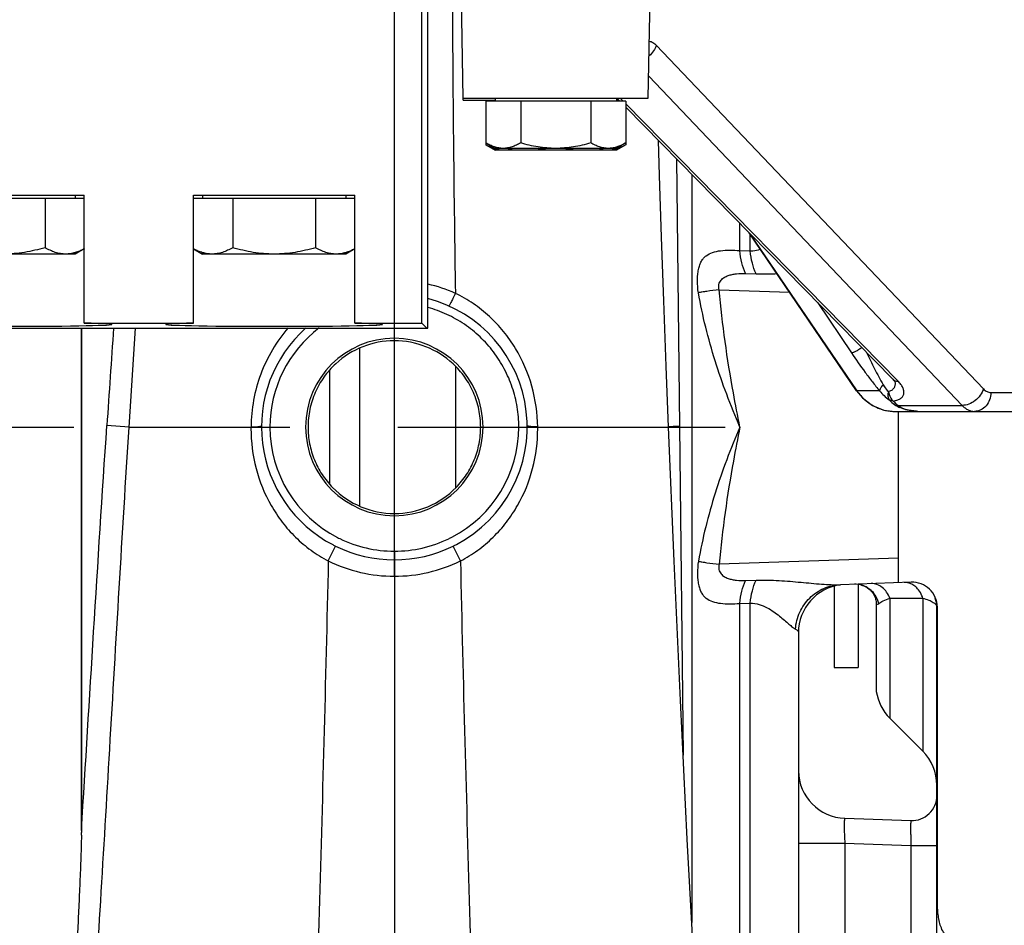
# Model space of a CAD drawing. Header units: inches. Extents: x 0 to 34, y 0 to 22.
# Tile 41 of 175: x 12.6 to 13.9, y 4.8 to 5.9. Entities that reach past the tile are written whole.
import ezdxf

# ---------------------------------------------------------------- set-up
doc = ezdxf.new("R2010")
doc.units = ezdxf.units.IN
doc.header["$LTSCALE"] = 1.87
doc.header["$MEASUREMENT"] = 0
doc.linetypes.add('CENTER', pattern=[0.6, 0.375, -0.075, 0.075, -0.075])
doc.layers.get('0').update_dxf_attribs({"linetype": 'CONTINUOUS'})
for name, color, linetype in [('3_ALL_AXES', 7, 'CONTINUOUS'), ('7_ALL_FEATURES', 7, 'CONTINUOUS'), ('94_3D_NOTES', 7, 'CONTINUOUS'), ('DEFAULT_1', 7, 'CENTER')]:
    doc.layers.add(name, color=color, linetype=linetype)
doc.styles.get("Standard").update_dxf_attribs({"font": 'txt', "width": 0.8})
doc.dimstyles.new('DIMSTYLE_2', dxfattribs={"dimtxt": 0.14, "dimasz": 0.156, "dimexe": 0.125, "dimexo": 0.0625, "dimgap": 0.07, "dimtad": 0, "dimtih": 1, "dimtoh": 1, "dimlfac": 4, "dimzin": 4, "dimdsep": 46, "dimtxsty": 'Standard', "dimblk": '_FILLED', "dimblk1": '_FILLED', "dimblk2": '_FILLED', "dimcen": 0.09, "dimadec": 0, "dimazin": 0, "dimtp": 0.001, "dimtm": 0.001, "dimtfac": 1, "dimtofl": 0, "dimtmove": 0, "dimatfit": 3, "dimldrblk": '_FILLED', "dimfxl": 0, "dimtolj": 1, "dimtzin": 4, "dimarcsym": 0})
doc.dimstyles.get("Standard").update_dxf_attribs({"dimtxt": 0.14, "dimasz": 0.156, "dimexe": 0.125, "dimexo": 0.0625, "dimgap": 0.09, "dimtad": 0, "dimtih": 1, "dimtoh": 1, "dimdec": 3, "dimzin": 4, "dimdsep": 46, "dimtxsty": 'Standard', "dimblk": '_FILLED', "dimblk1": '_FILLED', "dimblk2": '_FILLED', "dimcen": 0.09, "dimadec": 0, "dimazin": 0, "dimtol": 1, "dimtp": 0.001, "dimtm": 0.001, "dimtfac": 1, "dimtdec": 3, "dimtofl": 0, "dimtmove": 0, "dimatfit": 3, "dimldrblk": '_FILLED', "dimfxl": 0, "dimtolj": 1, "dimtzin": 4, "dimarcsym": 0})

# ---------------------------------------------------------------- blocks, each defined once
blk = doc.blocks.new('_FILLED')
at = {"color": 0, "linetype": 'ByBlock'}
blk.add_solid([(0, 0), (-1, 0.2003), (-1, -0.2003)], dxfattribs=at)
blk = doc.blocks.new('*D15')
at = {"color": 2, "linetype": 'Continuous'}
for p, q in [((14.0482, 6.4652), (14.0482, 3.8113)), ((12.3475, 4.2467), (12.3475, 3.8113)), ((13.1978, 3.9363), (11.2032, 3.9363)), ((12.3475, 3.9363), (13.1978, 3.9363)), ((14.0482, 3.9363), (13.1978, 3.9363))]:
    blk.add_line(p, q, dxfattribs=at)
at = {"color": 2, "linetype": 'Continuous', "xscale": 0.156, "yscale": 0.156, "zscale": 0.156, "rotation": 180}
blk.add_blockref('_FILLED', (12.3475, 3.9363), dxfattribs=at)
at = {"color": 2, "linetype": 'Continuous', "xscale": 0.156, "yscale": 0.156, "zscale": 0.156}
blk.add_blockref('_FILLED', (14.0482, 3.9363), dxfattribs=at)
at = {"color": 2, "linetype": 'Continuous', "insert": (10.7972, 4.0063), "char_height": 0.14, "width": 0.784, "attachment_point": 3, "line_spacing_factor": 0.9}
blk.add_mtext('6.80\\P[172,8]', dxfattribs=at)
blk = doc.blocks.new('*D37')
at = {"color": 2, "linetype": 'Continuous'}
for p, q in [((12.3475, 5.7486), (12.3475, 6.5794)), ((14.0482, 6.4652), (14.0482, 6.3294)), ((13.1978, 6.4544), (11.7897, 6.4544)), ((12.3475, 6.4544), (13.1978, 6.4544)), ((14.0482, 6.4544), (13.1978, 6.4544))]:
    blk.add_line(p, q, dxfattribs=at)
at = {"color": 2, "linetype": 'Continuous', "xscale": 0.156, "yscale": 0.156, "zscale": 0.156, "rotation": 180}
blk.add_blockref('_FILLED', (12.3475, 6.4544), dxfattribs=at)
at = {"color": 2, "linetype": 'Continuous', "xscale": 0.156, "yscale": 0.156, "zscale": 0.156}
blk.add_blockref('_FILLED', (14.0482, 6.4544), dxfattribs=at)
at = {"color": 2, "linetype": 'Continuous', "insert": (11.3837, 6.5244), "char_height": 0.14, "width": 0.784, "attachment_point": 3, "line_spacing_factor": 0.9}
blk.add_mtext('6.80\\P[172,8]', dxfattribs=at)

msp = doc.modelspace()

# ---------------------------------------------------------------- linework, layer by layer
at = {"color": 7, "linetype": 'Continuous'}
for p, q in [((13.496292, 5.751466), (13.500163, 5.403735)), ((13.515944, 5.731232), (13.515944, 4.759248)), ((13.578444, 5.632104), (13.578444, 5.667507)), ((13.591967, 5.631691), (13.591967, 5.653065)), ((13.578444, 5.632104), (13.591967, 5.631691)), ((13.585881, 5.602366), (13.599448, 5.601942)), ((13.551554, 5.58136), (13.642901, 5.57817)), ((12.723592, 5.531523), (12.723592, 4.876354)), ((12.785414, 5.402986), (12.793645, 5.531531)), ((13.129842, 5.518223), (13.129842, 5.531523)), ((13.784217, 5.200783), (13.784217, 5.423236)), ((12.785414, 5.402986), (12.756619, 5.40489)), ((12.785414, 5.402986), (12.943743, 5.402986)), ((12.94375, 5.402986), (12.943719, 5.40115)), ((12.957131, 5.404367), (12.95735, 5.404631)), ((13.302554, 5.404367), (13.302334, 5.404631)), ((13.315965, 5.40115), (13.315934, 5.402986)), ((13.315941, 5.402986), (13.4858, 5.402986)), ((13.500163, 5.403735), (13.504681, 4.976785)), ((13.129842, 5.241726), (13.129842, 5.287748)), ((13.044036, 5.22894), (13.053472, 5.248312)), ((13.12994, 5.241737), (13.129842, 5.230487)), ((13.215648, 5.22894), (13.206213, 5.248312)), ((13.129842, 5.230486), (13.129842, 5.209093)), ((13.784217, 5.232736), (13.551554, 5.224611)), ((13.129842, 5.209093), (13.129842, 4.328797)), ((13.585881, 5.203605), (13.599448, 5.204029)), ((13.800843, 5.201364), (13.709065, 5.198159)), ((13.773148, 5.180585), (13.773148, 5.02468)), ((13.815911, 5.180699), (13.815911, 4.981916)), ((13.578444, 5.173867), (13.591967, 5.17428)), ((13.578444, 4.465827), (13.578444, 5.173867)), ((13.591967, 4.472878), (13.591967, 5.17428)), ((13.75558, 5.173176), (13.75558, 5.059298)), ((13.834217, 4.720829), (13.834217, 5.168874)), ((13.834861, 4.792035), (13.834861, 5.168932)), ((13.654467, 5.135897), (13.654467, 4.685931)), ((13.773148, 5.02468), (13.815911, 4.981916)), ((13.654467, 4.957118), (13.654474, 4.956189)), ((13.714786, 4.894656), (13.800583, 4.89166)), ((13.654467, 4.862176), (13.714786, 4.862176)), ((13.714786, 4.862176), (13.714786, 4.725839)), ((13.714786, 4.862176), (13.800583, 4.85918)), ((13.800583, 4.85918), (13.834217, 4.85918)), ((13.800583, 4.85918), (13.800583, 4.728835))]:
    msp.add_line(p, q, dxfattribs=at)
for points in [[(13.4858, 5.402986), (13.48274, 5.482113), (13.479631, 5.567111), (13.476806, 5.649705), (13.474278, 5.729652), (13.472969, 5.775048)], [(13.51986, 4.687008), (13.510075, 4.867519), (13.501209, 5.047867), (13.493039, 5.228634), (13.4858, 5.402986)]]:
    msp.add_lwpolyline(points, dxfattribs=at)
for centre, radius, start, end in [((13.129198, 5.396297), 0.197237, 66.111084, 77.086197), ((13.129842, 5.402986), 0.1725, 297.903487, 75.450961), ((73.614663, 1.327244), 60.994497, 176.04752802, 176.16676435), ((13.129842, 5.402986), 0.1725, 131.715839, 242.386464), ((13.129546, 5.402986), 0.161249, 127.081447, 180.000006), ((13.129891, 5.402724), 0.112263, 90.024781, 132.757855), ((13.129793, 5.402724), 0.112263, 47.242148, 89.975216), ((13.129553, 5.402991), 0.161256, 180.001839, 242.816621), ((13.130139, 5.402985), 0.161247, 297.536939, 0.000225), ((13.5059, 4.898474), 0.505209, 91.901427, 92.357585), ((13.539003, 3.921716), 1.482528, 91.501232, 91.927533), ((13.129883, 5.402944), 0.112254, 224.452452, 269.978947), ((13.129801, 5.402944), 0.112254, 270.021051, 315.547551), ((13.129383, 5.40263), 0.160857, 242.811949, 244.000168), ((13.129619, 5.403191), 0.161465, 244.01205, 270.079107), ((13.13006, 5.403212), 0.161486, 269.922651, 295.844413), ((13.130275, 5.402692), 0.160925, 295.856051, 297.542225), ((13.130029, 5.403337), 0.172899, 242.385923, 243.718024), ((13.129842, 5.402986), 0.1725, 243.721144, 296.278852), ((13.129627, 5.403358), 0.17293, 296.287375, 297.907909), ((13.130274, 5.406364), 0.197271, 244.077685, 269.874582), ((13.12941, 5.406364), 0.197271, 270.125419, 295.922315), ((13.716967, 5.135897), 0.0625, 97.206067, 180), ((13.728188, 5.1684), 0.030408, 74.572109, 91.920267), ((13.728229, 5.168541), 0.030262, 71.581095, 74.576396), ((13.728128, 5.168272), 0.030549, 64.395877, 71.560751), ((13.727909, 5.167807), 0.031062, 59.482497, 64.401427), ((13.727791, 5.167607), 0.031294, 55.193005, 59.483338), ((13.727749, 5.167547), 0.031368, 51.450071, 55.193271), ((13.777352, 11.569733), 6.38915, 269.9622968, 270.3457865), ((13.801717, 5.168874), 0.0325, 0, 20.994235), ((13.817342, 5.068874), 0.0625, 188.813203, 225), ((13.771717, 4.937722), 0.0625, 0, 45), ((13.716967, 4.957118), 0.0625, 180.852091, 268), ((13.801717, 4.92414), 0.0325, 268, 360), ((12.215417, 4.880183), 0.508189, 359.179089, 359.568316)]:
    msp.add_arc(centre, radius, start, end, dxfattribs=at)
for centre, start_param, end_param in [((13.129889, 5.402986), 1.57120538, 4.71197993), ((13.129795, 5.402986), -1.57038727, 1.57038727)]:
    msp.add_ellipse(centre, major_axis=(0.115238, 0), ratio=0.99999992, start_param=start_param, end_param=end_param, dxfattribs=at)
for points, knots in [([(13.206074, 6.284813), (13.205433, 6.232111), (13.204719, 6.121851), (13.205096, 5.885784), (13.207149, 5.70243), (13.209072, 5.576637)], [0, 0, 0, 0, 0.22326785, 0.46706955, 1, 1, 1, 1]), ([(13.524663, 5.577362), (13.523744, 5.582602), (13.523124, 5.590497), (13.523568, 5.600665), (13.524544, 5.607484), (13.526153, 5.613396), (13.528394, 5.618354), (13.531253, 5.622398), (13.535854, 5.626689), (13.543288, 5.63033), (13.553704, 5.632371), (13.565607, 5.632913), (13.574019, 5.632484), (13.578444, 5.632104)], [0, 0, 0, 0, 0.16565629, 0.2449636, 0.31671338, 0.37974052, 0.43513839, 0.48530201, 0.53295523, 0.62972698, 0.73802462, 0.86170678, 1, 1, 1, 1]), ([(13.585881, 5.602366), (13.583837, 5.606781), (13.580576, 5.616577), (13.578937, 5.626738), (13.578444, 5.632104)], [0, 0, 0, 0, 0.4744798, 1, 1, 1, 1]), ([(13.591967, 5.631691), (13.593113, 5.63172), (13.597515, 5.632005), (13.601865, 5.632961), (13.604963, 5.633981)], [0, 0, 0, 0, 0.26004784, 1, 1, 1, 1]), ([(13.599448, 5.601942), (13.597395, 5.606356), (13.594117, 5.616154), (13.592466, 5.626321), (13.591967, 5.631691)], [0, 0, 0, 0, 0.47436464, 1, 1, 1, 1]), ([(13.551554, 5.58136), (13.551215, 5.582497), (13.550818, 5.584834), (13.551264, 5.589227), (13.553607, 5.593872), (13.558035, 5.597543), (13.563033, 5.59981), (13.568386, 5.601225), (13.576015, 5.602348), (13.581907, 5.60249), (13.585881, 5.602366)], [0, 0, 0, 0, 0.07560116, 0.14903319, 0.27851449, 0.39481141, 0.50910778, 0.62594326, 0.74661401, 1, 1, 1, 1]), ([(13.599448, 5.601942), (13.601743, 5.601871), (13.610768, 5.601694), (13.619799, 5.601923), (13.626522, 5.602262)], [0, 0, 0, 0, 0.25434079, 1, 1, 1, 1]), ([(13.209072, 5.576637), (13.208551, 5.575506), (13.207528, 5.573313), (13.206026, 5.570172), (13.204634, 5.567346), (13.203396, 5.564926), (13.202355, 5.562987), (13.201607, 5.5617), (13.201126, 5.56096), (13.200859, 5.56061), (13.200688, 5.560412), (13.200546, 5.56033), (13.200506, 5.560348)], [0, 0, 0, 0, 0.20217798, 0.3929303, 0.56534574, 0.71369505, 0.83408376, 0.92293009, 0.95479433, 0.97810592, 0.99288364, 1, 1, 1, 1]), ([(13.315941, 5.402986), (13.315734, 5.420823), (13.310642, 5.456619), (13.292771, 5.49813), (13.272162, 5.527433), (13.253733, 5.547045), (13.232671, 5.563784), (13.217123, 5.572762), (13.209072, 5.576637)], [0, 0, 0, 0, 0.24971411, 0.49955334, 0.6246646, 0.74978042, 0.87492922, 1, 1, 1, 1]), ([(13.551554, 5.58136), (13.546161, 5.580723), (13.538715, 5.57978), (13.529761, 5.578369), (13.526188, 5.577701), (13.524663, 5.577362)], [0, 0, 0, 0, 0.59910906, 0.82774247, 1, 1, 1, 1]), ([(13.578444, 5.402986), (13.566427, 5.431067), (13.544742, 5.488118), (13.529879, 5.547427), (13.524663, 5.577362)], [0, 0, 0, 0, 0.50129869, 1, 1, 1, 1]), ([(13.578444, 5.402986), (13.575468, 5.417697), (13.564121, 5.476758), (13.555539, 5.536401), (13.551554, 5.58136)], [0, 0, 0, 0, 0.24955533, 1, 1, 1, 1]), ([(13.291387, 5.402986), (13.291386, 5.411703), (13.289961, 5.429175), (13.283631, 5.454668), (13.273252, 5.478806), (13.259114, 5.500943), (13.241582, 5.520504), (13.221118, 5.536972), (13.198271, 5.549917), (13.181829, 5.555973), (13.173433, 5.558313)], [0, 0, 0, 0, 0.12499525, 0.25006625, 0.37505443, 0.50006084, 0.62505803, 0.75004847, 0.87502666, 1, 1, 1, 1]), ([(12.991941, 5.531699), (12.984277, 5.522887), (12.970557, 5.503786), (12.95547, 5.471959), (12.946144, 5.438018), (12.943878, 5.414648), (12.943743, 5.402986)], [0, 0, 0, 0, 0.2500388, 0.500164, 0.75030685, 1, 1, 1, 1]), ([(13.053675, 5.48515), (13.048042, 5.479941), (13.03782, 5.468312), (13.026408, 5.448124), (13.019357, 5.42604), (13.017756, 5.410651), (13.017745, 5.402986)], [0, 0, 0, 0, 0.24994074, 0.50014635, 0.75029084, 1, 1, 1, 1]), ([(13.241939, 5.402986), (13.241928, 5.410651), (13.240327, 5.42604), (13.233276, 5.448124), (13.221864, 5.468313), (13.211642, 5.479941), (13.206009, 5.48515)], [0, 0, 0, 0, 0.2497131, 0.49986195, 0.7500654, 1, 1, 1, 1]), ([(12.723592, 4.878762), (12.728907, 4.964747), (12.739502, 5.140149), (12.750638, 5.315517), (12.756619, 5.40489)], [0, 0, 0, 0, 0.49025823, 1, 1, 1, 1]), ([(12.736824, 4.603377), (12.740976, 4.664539), (12.748979, 4.791543), (12.764632, 5.058112), (12.776618, 5.263489), (12.785414, 5.402986)], [0, 0, 0, 0, 0.22957371, 0.47655895, 1, 1, 1, 1]), ([(12.94373, 5.40115), (12.943684, 5.383718), (12.948045, 5.348789), (12.964534, 5.308021), (12.983799, 5.279013), (13.0012, 5.259364), (13.021293, 5.242326), (13.03625, 5.233015), (13.044036, 5.22894)], [0, 0, 0, 0, 0.25009214, 0.49868009, 0.6232936, 0.74832794, 0.87392811, 1, 1, 1, 1]), ([(12.943743, 5.402986), (12.945391, 5.403031), (12.948392, 5.40315), (12.951925, 5.403402), (12.954232, 5.40367), (12.955507, 5.40387), (12.956443, 5.404084), (12.956951, 5.404259), (12.957131, 5.404367)], [0, 0, 0, 0, 0.36626576, 0.66717974, 0.78627734, 0.88215176, 0.9534599, 1, 1, 1, 1]), ([(13.017745, 5.402986), (13.017734, 5.395735), (13.019121, 5.381217), (13.025347, 5.360279), (13.035494, 5.340908), (13.044661, 5.329522), (13.049753, 5.324331)], [0, 0, 0, 0, 0.25013016, 0.49948725, 0.74910958, 1, 1, 1, 1]), ([(13.209931, 5.324331), (13.215023, 5.329522), (13.224189, 5.340907), (13.234336, 5.360276), (13.240563, 5.381214), (13.24195, 5.395734), (13.241939, 5.402986)], [0, 0, 0, 0, 0.25086601, 0.50047206, 0.7498295, 1, 1, 1, 1]), ([(13.215648, 5.22894), (13.223432, 5.233014), (13.238389, 5.242324), (13.258482, 5.259361), (13.275884, 5.279011), (13.295151, 5.308021), (13.311639, 5.348791), (13.316, 5.383719), (13.315954, 5.40115)], [0, 0, 0, 0, 0.12605246, 0.25165626, 0.37669731, 0.50131807, 0.74992528, 1, 1, 1, 1]), ([(13.315941, 5.402986), (13.314293, 5.403031), (13.311292, 5.40315), (13.307759, 5.403402), (13.305452, 5.40367), (13.304177, 5.40387), (13.303241, 5.404084), (13.302733, 5.404259), (13.302554, 5.404367)], [0, 0, 0, 0, 0.36626488, 0.66717854, 0.78627616, 0.8821508, 0.95345934, 1, 1, 1, 1]), ([(13.578444, 5.402986), (13.566427, 5.374904), (13.544742, 5.317854), (13.529879, 5.258544), (13.524663, 5.228609)], [0, 0, 0, 0, 0.50129799, 1, 1, 1, 1]), ([(13.578444, 5.402986), (13.575468, 5.388274), (13.564121, 5.329213), (13.555539, 5.269571), (13.551554, 5.224611)], [0, 0, 0, 0, 0.24955515, 1, 1, 1, 1]), ([(13.044036, 5.22894), (13.040551, 5.072174), (13.034479, 4.841091), (13.024749, 4.54094), (13.019452, 4.397534), (13.016703, 4.32844)], [0, 0, 0, 0, 0.52214825, 0.76974003, 1, 1, 1, 1]), ([(13.215648, 5.22894), (13.219133, 5.072174), (13.225205, 4.841091), (13.234935, 4.54094), (13.240233, 4.397534), (13.242981, 4.32844)], [0, 0, 0, 0, 0.52214825, 0.76974003, 1, 1, 1, 1]), ([(13.524663, 5.228609), (13.523747, 5.223374), (13.523123, 5.215485), (13.523567, 5.205322), (13.52454, 5.198503), (13.526148, 5.19259), (13.528387, 5.187629), (13.531245, 5.183582), (13.535844, 5.179287), (13.543281, 5.175645), (13.553698, 5.1736), (13.565604, 5.173058), (13.574018, 5.173487), (13.578444, 5.173867)], [0, 0, 0, 0, 0.16551073, 0.24478451, 0.31654694, 0.37958132, 0.43499302, 0.48517213, 0.53284893, 0.62964181, 0.73797202, 0.86164928, 1, 1, 1, 1]), ([(13.524663, 5.228609), (13.526188, 5.22827), (13.529761, 5.227602), (13.538715, 5.226191), (13.546161, 5.225248), (13.551554, 5.224611)], [0, 0, 0, 0, 0.17225785, 0.40089127, 1, 1, 1, 1]), ([(13.551554, 5.224611), (13.551212, 5.223477), (13.550818, 5.221142), (13.551261, 5.216755), (13.553599, 5.212107), (13.558027, 5.208435), (13.563025, 5.206164), (13.568379, 5.204747), (13.576011, 5.203624), (13.581905, 5.203481), (13.585881, 5.203605)], [0, 0, 0, 0, 0.07545513, 0.14881144, 0.27828619, 0.39460106, 0.50892166, 0.6257969, 0.74651428, 1, 1, 1, 1]), ([(13.578444, 5.173867), (13.578937, 5.179233), (13.580576, 5.189394), (13.583837, 5.19919), (13.585881, 5.203605)], [0, 0, 0, 0, 0.5255202, 1, 1, 1, 1]), ([(13.591967, 5.17428), (13.592466, 5.17965), (13.594117, 5.189817), (13.597395, 5.199615), (13.599448, 5.204029)], [0, 0, 0, 0, 0.52563692, 1, 1, 1, 1]), ([(13.599448, 5.204029), (13.60945, 5.204344), (13.628982, 5.203902), (13.657306, 5.20137), (13.679833, 5.199161), (13.696911, 5.198125), (13.705095, 5.19802), (13.709065, 5.198159)], [0, 0, 0, 0, 0.27334105, 0.53271665, 0.77668476, 0.89149313, 1, 1, 1, 1]), ([(13.650653, 5.140416), (13.651193, 5.147948), (13.654975, 5.162896), (13.668073, 5.181726), (13.686888, 5.194548), (13.701705, 5.197902), (13.709065, 5.198159)], [0, 0, 0, 0, 0.25321762, 0.50439299, 0.75304931, 1, 1, 1, 1]), ([(13.735295, 5.197866), (13.73611, 5.197649), (13.739246, 5.196673), (13.74223, 5.195187), (13.744244, 5.193806)], [0, 0, 0, 0, 0.2566984, 1, 1, 1, 1]), ([(13.744244, 5.193806), (13.746493, 5.192264), (13.750398, 5.188622), (13.753049, 5.183995), (13.753959, 5.181646)], [0, 0, 0, 0, 0.51980857, 1, 1, 1, 1]), ([(13.754574, 5.183878), (13.754087, 5.184662), (13.752024, 5.187692), (13.749442, 5.19037), (13.747298, 5.192078)], [0, 0, 0, 0, 0.25183957, 1, 1, 1, 1]), ([(13.773148, 5.180585), (13.772108, 5.183381), (13.769435, 5.18859), (13.763689, 5.194867), (13.756689, 5.198825), (13.751518, 5.199641), (13.749033, 5.199555)], [0, 0, 0, 0, 0.2742357, 0.53152917, 0.77139924, 1, 1, 1, 1]), ([(13.800391, 5.199386), (13.799702, 5.199682), (13.796952, 5.2007), (13.793976, 5.201124), (13.791796, 5.201048)], [0, 0, 0, 0, 0.25571321, 1, 1, 1, 1]), ([(13.81021, 5.191594), (13.808872, 5.1933), (13.805906, 5.196349), (13.802267, 5.198579), (13.800391, 5.199386)], [0, 0, 0, 0, 0.5149712, 1, 1, 1, 1]), ([(13.834861, 5.168932), (13.834861, 5.173269), (13.833012, 5.182045), (13.825298, 5.192941), (13.814009, 5.200057), (13.805178, 5.201515), (13.800842, 5.201364)], [0, 0, 0, 0, 0.24996498, 0.49994488, 0.74994832, 1, 1, 1, 1]), ([(13.815911, 5.180699), (13.815586, 5.181704), (13.814159, 5.185559), (13.812095, 5.189191), (13.81021, 5.191594)], [0, 0, 0, 0, 0.2569392, 1, 1, 1, 1]), ([(13.753959, 5.181646), (13.754227, 5.180956), (13.75515, 5.178223), (13.755581, 5.17532), (13.75558, 5.173176)], [0, 0, 0, 0, 0.25659473, 1, 1, 1, 1]), ([(13.758764, 5.173614), (13.760442, 5.175075), (13.765103, 5.177851), (13.770154, 5.179673), (13.773148, 5.180585)], [0, 0, 0, 0, 0.41556372, 1, 1, 1, 1]), ([(13.815911, 5.180699), (13.81856, 5.179979), (13.822275, 5.178805), (13.826787, 5.176784), (13.830857, 5.174521), (13.834217, 5.171503), (13.834217, 5.168874)], [0, 0, 0, 0, 0.36448934, 0.51774248, 0.65094127, 1, 1, 1, 1]), ([(13.591967, 5.17428), (13.595914, 5.174182), (13.603493, 5.172919), (13.61361, 5.16859), (13.622209, 5.163223), (13.629662, 5.157605), (13.636151, 5.15217), (13.64174, 5.147289), (13.645863, 5.143756), (13.648745, 5.141572), (13.650041, 5.140738), (13.650653, 5.140416)], [0, 0, 0, 0, 0.17151103, 0.32898153, 0.47530533, 0.6108385, 0.73421244, 0.84292153, 0.93323958, 0.96995585, 1, 1, 1, 1]), ([(13.75558, 5.173173), (13.755743, 5.172963), (13.756172, 5.172606), (13.757042, 5.172569), (13.757924, 5.172947), (13.758476, 5.173363), (13.758764, 5.173614)], [0, 0, 0, 0, 0.21996338, 0.43129566, 0.68467168, 1, 1, 1, 1]), ([(13.650653, 5.140416), (13.651236, 5.14011), (13.652269, 5.13949), (13.653516, 5.138385), (13.654293, 5.137184), (13.654467, 5.136309), (13.654467, 5.135897)], [0, 0, 0, 0, 0.31873905, 0.58068153, 0.8002038, 1, 1, 1, 1]), ([(13.714786, 4.894656), (13.714703, 4.894659), (13.714506, 4.894433), (13.714284, 4.893628), (13.714046, 4.891821), (13.713915, 4.888873), (13.713864, 4.884872), (13.713934, 4.880006), (13.71411, 4.874452), (13.714394, 4.868431), (13.714647, 4.864287), (13.714786, 4.862176)], [0, 0, 0, 0, 0.00764531, 0.02276716, 0.0796442, 0.17155423, 0.29540481, 0.44642657, 0.61868269, 0.80569119, 1, 1, 1, 1]), ([(13.800583, 4.89166), (13.800521, 4.891662), (13.800437, 4.891373), (13.800366, 4.890973), (13.800288, 4.890163), (13.800227, 4.889113), (13.800176, 4.88775), (13.80014, 4.886121), (13.800118, 4.884228), (13.800109, 4.881239), (13.800139, 4.877009), (13.800231, 4.871459), (13.800379, 4.865439), (13.80051, 4.861292), (13.800583, 4.85918)], [0, 0, 0, 0, 0.00569181, 0.02021298, 0.04401217, 0.07697779, 0.11880155, 0.16913192, 0.22747963, 0.29328655, 0.44470739, 0.61748995, 0.80511793, 1, 1, 1, 1]), ([(12.723554, 4.872902), (12.723476, 4.867374), (12.723194, 4.856352), (12.722463, 4.83444), (12.721372, 4.807303), (12.719938, 4.775055), (12.717928, 4.73294), (12.715281, 4.681482), (12.713003, 4.64064), (12.711839, 4.62055)], [0, 0, 0, 0, 0.06564924, 0.13093095, 0.26034347, 0.3881465, 0.51425219, 0.76102814, 1, 1, 1, 1]), ([(13.857811, 4.738023), (13.856464, 4.737909), (13.853714, 4.738135), (13.849883, 4.739626), (13.846596, 4.742077), (13.842982, 4.746118), (13.839763, 4.752131), (13.837398, 4.759878), (13.836018, 4.767849), (13.835276, 4.775893), (13.834926, 4.783961), (13.834861, 4.789344), (13.834861, 4.792035)], [0, 0, 0, 0, 0.06267127, 0.12560317, 0.18830201, 0.25101079, 0.3758552, 0.50070352, 0.62553779, 0.75036125, 0.87518708, 1, 1, 1, 1])]:
    msp.add_open_spline(points, degree=3, knots=knots, dxfattribs=at)
msp.add_open_spline([(13.758764, 5.173614), (13.757954, 5.177219), (13.756522, 5.180738), (13.754574, 5.183878)], degree=3, dxfattribs=at)
at = {"layer": '3_ALL_AXES', "color": 7, "linetype": 'Continuous'}
for p, q in [((13.459577, 5.830236), (13.463806, 6.072531)), ((13.219107, 5.830236), (13.21684, 5.9601)), ((13.469929, 5.898978), (13.894666, 5.452501)), ((13.460077, 5.858893), (13.867066, 5.431072)), ((13.219107, 5.830236), (13.459577, 5.830236)), ((13.219319, 5.827736), (13.219112, 5.829974)), ((13.260602, 5.830236), (13.260602, 5.826236)), ((13.418082, 5.830236), (13.418082, 5.826236)), ((13.422765, 5.826236), (13.418842, 5.830236)), ((13.427014, 5.826236), (13.423091, 5.830236)), ((13.219321, 5.827736), (13.260602, 5.827736)), ((13.248421, 5.826236), (13.248421, 5.769512)), ((13.430263, 5.826236), (13.248421, 5.826236)), ((13.293881, 5.826236), (13.293881, 5.772012)), ((13.384803, 5.826236), (13.384803, 5.772012)), ((13.418082, 5.827736), (13.421294, 5.827736)), ((13.430263, 5.826236), (13.430263, 5.769512)), ((13.783788, 5.462473), (13.430263, 5.822923)), ((13.776986, 5.465077), (13.430263, 5.81859)), ((13.248421, 5.772012), (13.260602, 5.76498)), ((13.248421, 5.769512), (13.260602, 5.76248)), ((13.430263, 5.772012), (13.418082, 5.76498)), ((13.430263, 5.769512), (13.418082, 5.76248)), ((13.418082, 5.76498), (13.260602, 5.76498)), ((13.418082, 5.76248), (13.260602, 5.76248)), ((12.517699, 5.704023), (12.727331, 5.704023)), ((12.71564, 5.704023), (12.71564, 5.700023)), ((12.727331, 5.53791), (12.727331, 5.704023)), ((12.868949, 5.53791), (12.868949, 5.704023)), ((12.868949, 5.704023), (13.078581, 5.704023)), ((12.88064, 5.704023), (12.88064, 5.700023)), ((13.06689, 5.704023), (13.06689, 5.700023)), ((13.078581, 5.53791), (13.078581, 5.704023)), ((12.727331, 5.700023), (12.517699, 5.700023)), ((12.67628, 5.700023), (12.67628, 5.635966)), ((13.078581, 5.700023), (12.868949, 5.700023)), ((12.919999, 5.700023), (12.919999, 5.635966)), ((13.02753, 5.700023), (13.02753, 5.635966)), ((13.73003, 5.450055), (13.590516, 5.655199)), ((13.73058, 5.449887), (13.591936, 5.653751)), ((12.71564, 5.627648), (12.52939, 5.627648)), ((12.727331, 5.634398), (12.71564, 5.627648)), ((12.868949, 5.634397), (12.88064, 5.627648)), ((13.06689, 5.627648), (12.88064, 5.627648)), ((13.078581, 5.634398), (13.06689, 5.627648)), ((13.679745, 5.564222), (13.723341, 5.499239)), ((12.727331, 5.53791), (12.868949, 5.53791)), ((13.078581, 5.53791), (13.165629, 5.53791)), ((12.723592, 4.878846), (12.723592, 5.531523)), ((13.045467, 5.476634), (13.045467, 5.329281)), ((13.780442, 5.460895), (13.78044, 5.460929)), ((13.73003, 5.450055), (13.73058, 5.449887)), ((13.759917, 5.449887), (13.73058, 5.449887)), ((13.904332, 5.447799), (13.960324, 5.447799)), ((13.780062, 5.423236), (14.146423, 5.423236)), ((13.783994, 5.431072), (13.867066, 5.431072)), ((13.791789, 5.426038), (13.786048, 5.428224)), ((13.795462, 5.425235), (13.791802, 5.426081)), ((13.700967, 5.196231), (13.700967, 5.090486)), ((13.732217, 5.198432), (13.732217, 5.090486)), ((13.700967, 5.090486), (13.732217, 5.090486))]:
    msp.add_line(p, q, dxfattribs=at)
at = {"layer": '3_ALL_AXES', "color": 7, "linetype": 'CENTER'}
msp.add_line((12.012467, 5.402986), (13.559257, 5.402986), dxfattribs=at)
at = {"layer": '3_ALL_AXES', "color": 7, "linetype": 'Continuous'}
for points in [[(13.776985, 5.465076), (13.779341, 5.462337), (13.780208, 5.460987)], [(13.73003, 5.450055), (13.737523, 5.441), (13.750441, 5.431131), (13.765394, 5.425078), (13.78008, 5.423236)]]:
    msp.add_lwpolyline(points, dxfattribs=at)
for centre, radius, start, end in [((13.273119, 5.805965), 0.043713, 252.409627, 253.090824), ((13.405729, 5.805431), 0.043154, 286.125392, 287.460505), ((13.781854, 5.484639), 0.061942, 214.12804, 228.532413), ((13.803557, 5.484815), 0.055897, 218.67279, 235.972687), ((13.781116, 5.483818), 0.060838, 228.541748, 236.348223), ((13.780738, 5.483265), 0.060168, 236.356099, 241.248169), ((13.780291, 5.482404), 0.059198, 241.226483, 254.042525), ((13.78015, 5.48195), 0.058723, 254.052817, 257.443976), ((13.780072, 5.481579), 0.058344, 257.439899, 269.990379), ((13.809027, 5.476109), 0.053113, 237.989621, 244.364719)]:
    msp.add_arc(centre, radius, start, end, dxfattribs=at)
for centre in [(12.622515, 5.536273), (12.973765, 5.536273)]:
    msp.add_ellipse(centre, major_axis=(0.140625, 0), ratio=0.01745506, start_param=2.41186005, end_param=7.01290801, dxfattribs=at)
for points, knots in [([(13.469929, 5.898978), (13.469114, 5.896361), (13.466592, 5.891255), (13.46284, 5.886995), (13.46069, 5.885098)], [0, 0, 0, 0, 0.48867886, 1, 1, 1, 1]), ([(13.460884, 5.904283), (13.462526, 5.90398), (13.465892, 5.90264), (13.468641, 5.900333), (13.469929, 5.898978)], [0, 0, 0, 0, 0.47180641, 1, 1, 1, 1]), ([(13.271151, 5.76498), (13.269223, 5.76498), (13.265323, 5.765316), (13.259561, 5.766768), (13.253893, 5.769037), (13.250238, 5.770963), (13.248421, 5.772012)], [0, 0, 0, 0, 0.24041117, 0.48551291, 0.73836568, 1, 1, 1, 1]), ([(13.259909, 5.764297), (13.258931, 5.764607), (13.254961, 5.76602), (13.251179, 5.76792), (13.248421, 5.769512)], [0, 0, 0, 0, 0.24369781, 1, 1, 1, 1]), ([(13.293881, 5.772012), (13.292064, 5.770963), (13.288409, 5.769037), (13.282741, 5.766768), (13.276979, 5.765316), (13.273079, 5.76498), (13.271151, 5.76498)], [0, 0, 0, 0, 0.26163474, 0.51448779, 0.75958923, 1, 1, 1, 1]), ([(13.339342, 5.76498), (13.335496, 5.76498), (13.327802, 5.765308), (13.316343, 5.766739), (13.30502, 5.768992), (13.297576, 5.770946), (13.293881, 5.772012)], [0, 0, 0, 0, 0.24999654, 0.49999348, 0.7499957, 1, 1, 1, 1]), ([(13.384803, 5.772012), (13.381108, 5.770946), (13.373664, 5.768992), (13.362341, 5.766739), (13.350882, 5.765308), (13.343188, 5.76498), (13.339342, 5.76498)], [0, 0, 0, 0, 0.25000435, 0.50000663, 0.75000351, 1, 1, 1, 1]), ([(13.407533, 5.76498), (13.405605, 5.76498), (13.401705, 5.765316), (13.395943, 5.766768), (13.390275, 5.769037), (13.38662, 5.770963), (13.384803, 5.772012)], [0, 0, 0, 0, 0.24041005, 0.48551106, 0.7383646, 1, 1, 1, 1]), ([(13.417715, 5.766475), (13.41605, 5.765994), (13.412683, 5.765241), (13.409239, 5.76498), (13.407533, 5.76498)], [0, 0, 0, 0, 0.50387521, 1, 1, 1, 1]), ([(13.430263, 5.772012), (13.429243, 5.771423), (13.425231, 5.769222), (13.420981, 5.767419), (13.417715, 5.766475)], [0, 0, 0, 0, 0.25736126, 1, 1, 1, 1]), ([(13.430263, 5.769512), (13.42932, 5.768968), (13.425603, 5.766921), (13.421686, 5.765212), (13.418677, 5.764266)], [0, 0, 0, 0, 0.25677218, 1, 1, 1, 1]), ([(13.271151, 5.76248), (13.269349, 5.76248), (13.265709, 5.762772), (13.262159, 5.76361), (13.260405, 5.764143)], [0, 0, 0, 0, 0.49572238, 1, 1, 1, 1]), ([(13.284159, 5.764897), (13.282053, 5.764134), (13.277775, 5.762915), (13.273338, 5.76248), (13.271151, 5.76248)], [0, 0, 0, 0, 0.50603513, 1, 1, 1, 1]), ([(13.339342, 5.76248), (13.334984, 5.76248), (13.326264, 5.762902), (13.317622, 5.764119), (13.313334, 5.764895)], [0, 0, 0, 0, 0.49999922, 1, 1, 1, 1]), ([(13.365349, 5.764895), (13.361061, 5.764119), (13.352419, 5.762902), (13.3437, 5.76248), (13.339342, 5.76248)], [0, 0, 0, 0, 0.5000008, 1, 1, 1, 1]), ([(13.407533, 5.76248), (13.405347, 5.76248), (13.400912, 5.762915), (13.396635, 5.764133), (13.394529, 5.764895)], [0, 0, 0, 0, 0.49396789, 1, 1, 1, 1]), ([(13.417715, 5.763975), (13.41605, 5.763494), (13.412683, 5.762741), (13.409239, 5.76248), (13.407533, 5.76248)], [0, 0, 0, 0, 0.50387521, 1, 1, 1, 1]), ([(12.67628, 5.635966), (12.671911, 5.634704), (12.663107, 5.632393), (12.649716, 5.629728), (12.636163, 5.628036), (12.627063, 5.627648), (12.622515, 5.627648)], [0, 0, 0, 0, 0.25000435, 0.50000663, 0.75000351, 1, 1, 1, 1]), ([(12.703163, 5.627648), (12.700883, 5.627648), (12.69627, 5.628045), (12.689456, 5.629763), (12.682753, 5.632446), (12.678429, 5.634725), (12.67628, 5.635966)], [0, 0, 0, 0, 0.24041005, 0.48551106, 0.7383646, 1, 1, 1, 1]), ([(12.727344, 5.634465), (12.725402, 5.633432), (12.721494, 5.631545), (12.715456, 5.629352), (12.709337, 5.627966), (12.705208, 5.627648), (12.703163, 5.627648)], [0, 0, 0, 0, 0.26014648, 0.51245477, 0.75816287, 1, 1, 1, 1]), ([(12.893116, 5.627648), (12.891071, 5.627648), (12.886943, 5.627966), (12.880824, 5.629352), (12.874786, 5.631544), (12.870879, 5.633432), (12.868937, 5.634465)], [0, 0, 0, 0, 0.24183876, 0.48754803, 0.73985543, 1, 1, 1, 1]), ([(12.919999, 5.635966), (12.91785, 5.634725), (12.913527, 5.632446), (12.906823, 5.629763), (12.900009, 5.628045), (12.895396, 5.627648), (12.893116, 5.627648)], [0, 0, 0, 0, 0.26163474, 0.5144878, 0.75958923, 1, 1, 1, 1]), ([(12.973765, 5.627648), (12.969217, 5.627648), (12.960116, 5.628036), (12.946564, 5.629728), (12.933172, 5.632393), (12.924369, 5.634704), (12.919999, 5.635966)], [0, 0, 0, 0, 0.24999654, 0.49999348, 0.7499957, 1, 1, 1, 1]), ([(13.02753, 5.635966), (13.023161, 5.634704), (13.014357, 5.632393), (13.000966, 5.629728), (12.987413, 5.628036), (12.978313, 5.627648), (12.973765, 5.627648)], [0, 0, 0, 0, 0.25000435, 0.50000663, 0.75000351, 1, 1, 1, 1]), ([(13.054413, 5.627648), (13.052133, 5.627648), (13.04752, 5.628045), (13.040706, 5.629763), (13.034003, 5.632446), (13.029679, 5.634725), (13.02753, 5.635966)], [0, 0, 0, 0, 0.24041005, 0.48551106, 0.7383646, 1, 1, 1, 1]), ([(13.078594, 5.634465), (13.076652, 5.633432), (13.072744, 5.631545), (13.066706, 5.629352), (13.060587, 5.627966), (13.056458, 5.627648), (13.054413, 5.627648)], [0, 0, 0, 0, 0.26014648, 0.51245477, 0.75816287, 1, 1, 1, 1]), ([(13.736861, 5.505985), (13.735459, 5.505037), (13.732758, 5.503314), (13.729404, 5.501442), (13.726985, 5.500295), (13.725519, 5.499701), (13.724337, 5.49934), (13.723632, 5.499227), (13.723341, 5.499239)], [0, 0, 0, 0, 0.33350784, 0.6312309, 0.75634336, 0.86100659, 0.9426055, 1, 1, 1, 1]), ([(13.723341, 5.499239), (13.72908, 5.490685), (13.737954, 5.478032), (13.750304, 5.461687), (13.756678, 5.453743), (13.759917, 5.449887)], [0, 0, 0, 0, 0.50288774, 0.75416404, 1, 1, 1, 1]), ([(13.742698, 5.49999), (13.746103, 5.492813), (13.751359, 5.482126), (13.758719, 5.468118), (13.762539, 5.461224), (13.764496, 5.457832)], [0, 0, 0, 0, 0.50202598, 0.7524894, 1, 1, 1, 1]), ([(13.771352, 5.449115), (13.772851, 5.449462), (13.775591, 5.450496), (13.778688, 5.453372), (13.780284, 5.457005), (13.780491, 5.459591), (13.780442, 5.460892)], [0, 0, 0, 0, 0.28421247, 0.52825762, 0.75962495, 1, 1, 1, 1]), ([(13.776986, 5.465077), (13.777824, 5.464227), (13.779991, 5.462851), (13.782504, 5.462467), (13.783788, 5.462473)], [0, 0, 0, 0, 0.48167107, 1, 1, 1, 1]), ([(13.777855, 5.43671), (13.779734, 5.437008), (13.783125, 5.437817), (13.787437, 5.439959), (13.789928, 5.442486), (13.79104, 5.444734), (13.79165, 5.447101), (13.791484, 5.450397), (13.789992, 5.45442), (13.787373, 5.458543), (13.785081, 5.461155), (13.783788, 5.462473)], [0, 0, 0, 0, 0.15789576, 0.28731387, 0.39508217, 0.44486161, 0.49405863, 0.59660632, 0.7126095, 0.84669733, 1, 1, 1, 1]), ([(13.764496, 5.457832), (13.763809, 5.45708), (13.762583, 5.455633), (13.761109, 5.453488), (13.760178, 5.451615), (13.759896, 5.450402), (13.759919, 5.449888)], [0, 0, 0, 0, 0.32770265, 0.60966881, 0.8347082, 1, 1, 1, 1]), ([(13.764496, 5.457832), (13.764982, 5.456989), (13.766941, 5.453846), (13.769339, 5.450962), (13.771352, 5.449115)], [0, 0, 0, 0, 0.26252591, 1, 1, 1, 1]), ([(13.771352, 5.449115), (13.771072, 5.44809), (13.770621, 5.446095), (13.770489, 5.442443), (13.771264, 5.439763), (13.772278, 5.43849)], [0, 0, 0, 0, 0.29029425, 0.55526788, 1, 1, 1, 1]), ([(13.771352, 5.449115), (13.771499, 5.447843), (13.772445, 5.443222), (13.775052, 5.438733), (13.777854, 5.436709)], [0, 0, 0, 0, 0.27028129, 1, 1, 1, 1]), ([(13.894666, 5.452501), (13.893749, 5.449559), (13.890797, 5.443854), (13.884153, 5.436977), (13.876021, 5.432304), (13.869957, 5.431058), (13.867066, 5.431072)], [0, 0, 0, 0, 0.24982521, 0.51068393, 0.76557856, 1, 1, 1, 1]), ([(13.904332, 5.447799), (13.904285, 5.444604), (13.903169, 5.438307), (13.898598, 5.430187), (13.892693, 5.425459), (13.887349, 5.423562), (13.884586, 5.423236), (13.883222, 5.423236)], [0, 0, 0, 0, 0.26873415, 0.52652738, 0.76842998, 0.88526472, 1, 1, 1, 1]), ([(13.894666, 5.452501), (13.896006, 5.451094), (13.898278, 5.449282), (13.901748, 5.448009), (13.903483, 5.447799), (13.904332, 5.447799)], [0, 0, 0, 0, 0.52927408, 0.76872075, 1, 1, 1, 1]), ([(13.777854, 5.436709), (13.776849, 5.436781), (13.774894, 5.437133), (13.773083, 5.437969), (13.772278, 5.43849)], [0, 0, 0, 0, 0.5120961, 1, 1, 1, 1]), ([(13.772278, 5.43849), (13.77283, 5.437825), (13.775371, 5.435005), (13.778387, 5.432622), (13.780873, 5.431072)], [0, 0, 0, 0, 0.22779803, 1, 1, 1, 1]), ([(13.777855, 5.43671), (13.778218, 5.436221), (13.779977, 5.434057), (13.782161, 5.432248), (13.783994, 5.431072)], [0, 0, 0, 0, 0.21846944, 1, 1, 1, 1]), ([(13.783994, 5.431072), (13.783717, 5.431006), (13.78269, 5.430812), (13.781603, 5.430854), (13.780873, 5.431072)], [0, 0, 0, 0, 0.27238912, 1, 1, 1, 1]), ([(13.783994, 5.431072), (13.784892, 5.430438), (13.788483, 5.428081), (13.792419, 5.42624), (13.795453, 5.425236)], [0, 0, 0, 0, 0.25583813, 1, 1, 1, 1]), ([(13.809635, 5.423328), (13.806618, 5.423328), (13.800557, 5.42364), (13.794677, 5.425156), (13.791802, 5.426081)], [0, 0, 0, 0, 0.49975149, 1, 1, 1, 1]), ([(13.809635, 5.423328), (13.807255, 5.423468), (13.802516, 5.424046), (13.7978, 5.424768), (13.795462, 5.425235)], [0, 0, 0, 0, 0.49993324, 1, 1, 1, 1]), ([(13.867066, 5.431072), (13.868238, 5.429848), (13.870667, 5.427649), (13.874701, 5.425128), (13.878911, 5.423585), (13.881806, 5.423236), (13.883222, 5.423236)], [0, 0, 0, 0, 0.27586184, 0.53063674, 0.76952953, 1, 1, 1, 1])]:
    msp.add_open_spline(points, degree=3, knots=knots, dxfattribs=at)
at = {"layer": '7_ALL_FEATURES', "color": 7, "linetype": 'Continuous'}
for p, q in [((13.165629, 5.53791), (13.165629, 6.234023)), ((13.173263, 5.531523), (13.173263, 6.234023)), ((13.165629, 5.53791), (13.172013, 5.531523)), ((12.390763, 5.531523), (13.173263, 5.531523)), ((13.085232, 5.300077), (13.085232, 5.505603)), ((13.209592, 5.324331), (13.209592, 5.481556))]:
    msp.add_line(p, q, dxfattribs=at)
at = {"layer": 'DEFAULT_1', "color": 7, "linetype": 'CENTER'}
for p, q in [((13.129842, 5.531523), (13.129842, 6.234023)), ((13.129842, 5.287748), (13.129842, 5.518223)), ((13.129842, 5.209093), (13.129842, 5.241726))]:
    msp.add_line(p, q, dxfattribs=at)

# ---------------------------------------------------------------- dimensions: what is measured, and where the dimension line sits
at = {"color": 2, "linetype": 'Continuous'}
dim = msp.add_linear_dim(base=(12.347467, 6.454361), p1=(14.0482, 6.266861), p2=(12.347467, 5.686069), angle=180, dimstyle='DIMSTYLE_2', dxfattribs=at)
dim.commit()
dim.dimension.update_dxf_attribs({"geometry": '*D37', "text_midpoint": (11.327661, 6.349361), "dimtype": 160})
dim = msp.add_linear_dim(base=(14.0482, 3.936278), p1=(12.347467, 4.309236), p2=(14.0482, 6.527724), dimstyle='DIMSTYLE_2', dxfattribs=at)
dim.commit()
dim.dimension.update_dxf_attribs({"geometry": '*D15', "text_midpoint": (10.741183, 3.831278), "dimtype": 160})

# ---------------------------------------------------------------- leaders
at = {"layer": '94_3D_NOTES', "color": 2, "linetype": 'Continuous', "annotation_type": 0, "has_hookline": 1, "hookline_direction": 1, "text_width": 4.201633}
msp.add_leader([(16.961499, 5.771649), (17.864569, 6.500266), (18.044569, 6.500266)], dimstyle='Standard', override={"dimtad": 0}, dxfattribs=at)

doc.saveas('drawing.dxf')
